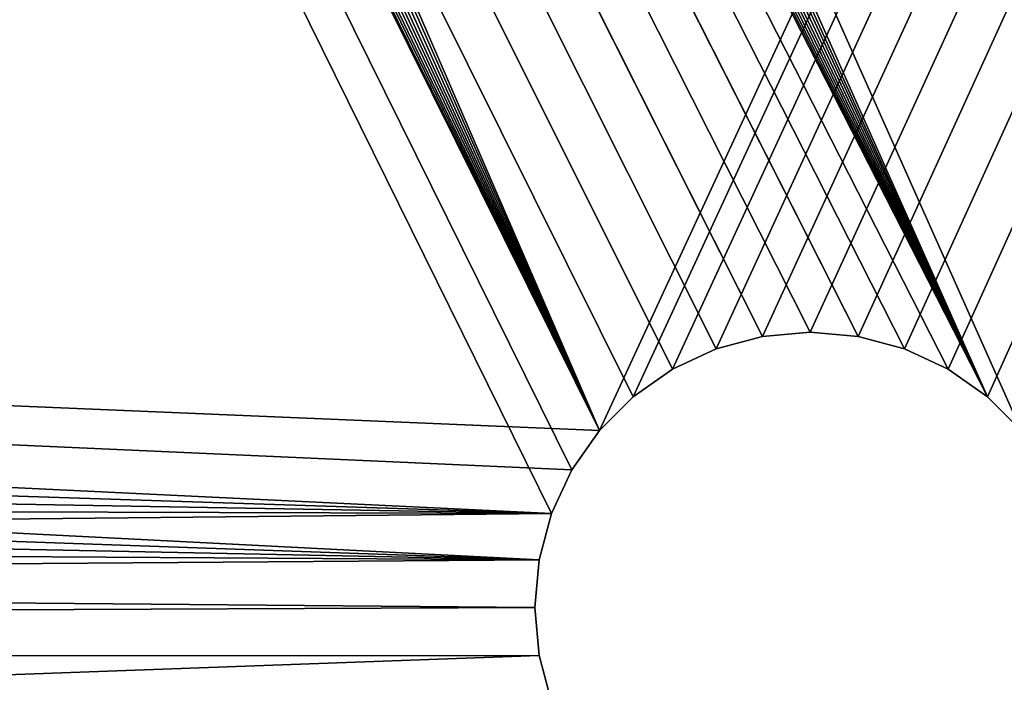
# Model space of a CAD drawing. Extents: x 34.7 to 46, y 0 to 15.
# Tile 8 of 63: x 40.099 to 40.457, y 1.688 to 1.929. Entities that reach past the tile are written whole.
import ezdxf

# ---------------------------------------------------------------- set-up
doc = ezdxf.new("R2010")
doc.units = 0
doc.header["$LTSCALE"] = 2.54
doc.layers.get('0').update_dxf_attribs({"color": 13, "linetype": 'CONTINUOUS'})

# ---------------------------------------------------------------- blocks, each defined once
blk = doc.blocks.new('UCHWYT_NA_PAPIER_TOALETOWY')
at = {"color": 0}
for p, q in [((40.46303, 1.77928, 0.0015), (35.23643, 13.515, 0.0015)), ((40.46303, 1.77928, 0.0015), (35.23643, 13.515, 0.0015)), ((40.45071, 1.7916, 0.0015), (35.23643, 13.515, 0.0015)), ((40.45071, 1.7916, 0.0015), (35.23643, 13.515, 0.0015)), ((35.23643, 13.515, 0.1515), (40.30983, 1.77928, 0.1515)), ((35.23643, 13.515, 0.1515), (40.30983, 1.77928, 0.1515)), ((40.30983, 1.77928, 0.1515), (45.73643, 13.515, 0.1515)), ((40.30983, 1.77928, 0.1515), (45.73643, 13.515, 0.1515)), ((40.32215, 1.7916, 0.1515), (45.73643, 13.515, 0.1515)), ((40.32215, 1.7916, 0.1515), (45.73643, 13.515, 0.1515)), ((40.33643, 1.8016, 0.1515), (45.73643, 13.515, 0.1515)), ((40.33643, 1.8016, 0.1515), (45.73643, 13.515, 0.1515)), ((40.35223, 1.80897, 0.1515), (45.73643, 13.515, 0.1515)), ((40.35223, 1.80897, 0.1515), (45.73643, 13.515, 0.1515)), ((40.36906, 1.81348, 0.1515), (45.73643, 13.515, 0.1515)), ((40.36906, 1.81348, 0.1515), (45.73643, 13.515, 0.1515)), ((40.38643, 1.815, 0.1515), (45.73643, 13.515, 0.1515)), ((40.38643, 1.815, 0.1515), (45.73643, 13.515, 0.1515)), ((45.73643, 13.515, 0.1515), (40.4038, 1.81348, 0.1515)), ((45.73643, 13.515, 0.1515), (40.4038, 1.81348, 0.1515)), ((40.42063, 1.80897, 0.1515), (45.73643, 13.515, 0.1515)), ((40.42063, 1.80897, 0.1515), (45.73643, 13.515, 0.1515)), ((40.43643, 1.8016, 0.1515), (45.73643, 13.515, 0.1515)), ((40.43643, 1.8016, 0.1515), (45.73643, 13.515, 0.1515)), ((45.73643, 13.515, 0.1515), (40.45071, 1.7916, 0.1515)), ((45.73643, 13.515, 0.1515), (40.45071, 1.7916, 0.1515)), ((35.14961, 13.5074, 0.0015), (40.45071, 1.7916, 0.0015)), ((35.14961, 13.5074, 0.0015), (40.45071, 1.7916, 0.0015)), ((35.14961, 13.5074, 0.1515), (40.30983, 1.77928, 0.1515)), ((35.14961, 13.5074, 0.1515), (40.30983, 1.77928, 0.1515)), ((35.06542, 13.48485, 0.0015), (40.45071, 1.7916, 0.0015)), ((35.06542, 13.48485, 0.0015), (40.45071, 1.7916, 0.0015)), ((35.06542, 13.48485, 0.1515), (40.30983, 1.77928, 0.1515)), ((35.06542, 13.48485, 0.1515), (40.30983, 1.77928, 0.1515)), ((34.98643, 13.44801, 0.0015), (40.45071, 1.7916, 0.0015)), ((34.98643, 13.44801, 0.0015), (40.45071, 1.7916, 0.0015)), ((34.98643, 13.44801, 0.1515), (40.30983, 1.77928, 0.1515)), ((34.98643, 13.44801, 0.1515), (40.30983, 1.77928, 0.1515)), ((40.45071, 1.7916, 0.0015), (34.91504, 13.39802, 0.0015)), ((40.45071, 1.7916, 0.0015), (34.91504, 13.39802, 0.0015)), ((34.91504, 13.39802, 0.1515), (40.30983, 1.77928, 0.1515)), ((34.91504, 13.39802, 0.1515), (40.30983, 1.77928, 0.1515)), ((34.85341, 13.33639, 0.0015), (40.45071, 1.7916, 0.0015)), ((34.85341, 13.33639, 0.0015), (40.45071, 1.7916, 0.0015)), ((34.85341, 13.33639, 0.1515), (40.30983, 1.77928, 0.1515)), ((34.85341, 13.33639, 0.1515), (40.30983, 1.77928, 0.1515)), ((34.80342, 13.265, 0.0015), (40.45071, 1.7916, 0.0015)), ((34.80342, 13.265, 0.0015), (40.45071, 1.7916, 0.0015)), ((34.80342, 13.265, 0.1515), (40.30983, 1.77928, 0.1515)), ((34.80342, 13.265, 0.1515), (40.30983, 1.77928, 0.1515)), ((34.76658, 13.18601, 0.0015), (40.45071, 1.7916, 0.0015)), ((34.76658, 13.18601, 0.0015), (40.45071, 1.7916, 0.0015)), ((34.76658, 13.18601, 0.1515), (40.30983, 1.77928, 0.1515)), ((34.76658, 13.18601, 0.1515), (40.30983, 1.77928, 0.1515)), ((34.74403, 13.10182, 0.0015), (40.45071, 1.7916, 0.0015)), ((34.74403, 13.10182, 0.0015), (40.45071, 1.7916, 0.0015)), ((34.74403, 13.10182, 0.1515), (40.30983, 1.77928, 0.1515)), ((34.74403, 13.10182, 0.1515), (40.30983, 1.77928, 0.1515)), ((40.30983, 1.77928, 0.0015), (34.73643, 13.015, 0.0015)), ((34.73643, 13.015, 0.0015), (40.32215, 1.7916, 0.0015)), ((40.30983, 1.77928, 0.0015), (34.73643, 13.015, 0.0015)), ((40.35223, 1.80897, 0.0015), (34.73643, 13.015, 0.0015)), ((34.73643, 13.015, 0.0015), (40.36906, 1.81348, 0.0015)), ((40.35223, 1.80897, 0.0015), (34.73643, 13.015, 0.0015)), ((40.33643, 1.8016, 0.0015), (34.73643, 13.015, 0.0015)), ((40.33643, 1.8016, 0.0015), (34.73643, 13.015, 0.0015)), ((34.73643, 13.015, 0.0015), (40.32215, 1.7916, 0.0015)), ((34.73643, 13.015, 0.0015), (40.43643, 1.8016, 0.0015)), ((40.42063, 1.80897, 0.0015), (34.73643, 13.015, 0.0015)), ((40.4038, 1.81348, 0.0015), (34.73643, 13.015, 0.0015)), ((40.42063, 1.80897, 0.0015), (34.73643, 13.015, 0.0015)), ((40.4038, 1.81348, 0.0015), (34.73643, 13.015, 0.0015)), ((40.38643, 1.815, 0.0015), (34.73643, 13.015, 0.0015)), ((40.38643, 1.815, 0.0015), (34.73643, 13.015, 0.0015)), ((34.73643, 13.015, 0.0015), (40.36906, 1.81348, 0.0015)), ((34.73643, 13.015, 0.0015), (40.43643, 1.8016, 0.0015)), ((34.73643, 13.015, 0.0015), (40.45071, 1.7916, 0.0015)), ((34.73643, 13.015, 0.0015), (40.45071, 1.7916, 0.0015)), ((40.29246, 1.7492, 0.1515), (34.73643, 13.015, 0.1515)), ((40.29246, 1.7492, 0.1515), (34.73643, 13.015, 0.1515)), ((40.29983, 1.765, 0.1515), (34.73643, 13.015, 0.1515)), ((40.29983, 1.765, 0.1515), (34.73643, 13.015, 0.1515)), ((40.30983, 1.77928, 0.1515), (34.73643, 13.015, 0.1515)), ((40.30983, 1.77928, 0.1515), (34.73643, 13.015, 0.1515)), ((40.30983, 1.77928, 0.0015), (34.73643, 2.015, 0.0015)), ((40.29983, 1.765, 0.0015), (34.73643, 2.015, 0.0015)), ((40.30983, 1.77928, 0.0015), (34.73643, 2.015, 0.0015)), ((40.29983, 1.765, 0.0015), (34.73643, 2.015, 0.0015)), ((40.29246, 1.7492, 0.0015), (34.73643, 2.015, 0.0015)), ((40.29246, 1.7492, 0.0015), (34.73643, 2.015, 0.0015)), ((40.28795, 1.73236, 0.1515), (34.73643, 2.015, 0.1515)), ((40.28795, 1.73236, 0.1515), (34.73643, 2.015, 0.1515)), ((40.29246, 1.7492, 0.1515), (34.73643, 2.015, 0.1515)), ((40.29246, 1.7492, 0.1515), (34.73643, 2.015, 0.1515)), ((40.29246, 1.7492, 0.0015), (34.74403, 1.92818, 0.0015)), ((40.29246, 1.7492, 0.0015), (34.74403, 1.92818, 0.0015)), ((34.74403, 1.92818, 0.1515), (40.28795, 1.73236, 0.1515)), ((34.74403, 1.92818, 0.1515), (40.28795, 1.73236, 0.1515)), ((40.29246, 1.7492, 0.0015), (34.76658, 1.84399, 0.0015)), ((40.29246, 1.7492, 0.0015), (34.76658, 1.84399, 0.0015)), ((40.28795, 1.73236, 0.1515), (34.76658, 1.84399, 0.1515)), ((40.28795, 1.73236, 0.1515), (34.76658, 1.84399, 0.1515)), ((40.36906, 1.81348, 0.0015), (40.35223, 1.80897, 0.0015)), ((40.35223, 1.80897, 0.1515), (40.36906, 1.81348, 0.1515)), ((40.35223, 1.80897, 0.0015), (40.36906, 1.81348, 0.1515)), ((40.35223, 1.80897, 0.1515), (40.36906, 1.81348, 0.1515)), ((40.35223, 1.80897, 0.0015), (40.36906, 1.81348, 0.1515)), ((40.36906, 1.81348, 0.0015), (40.35223, 1.80897, 0.0015)), ((40.38643, 1.815, 0.0015), (40.36906, 1.81348, 0.0015)), ((40.36906, 1.81348, 0.1515), (40.38643, 1.815, 0.1515)), ((40.36906, 1.81348, 0.0015), (40.38643, 1.815, 0.1515)), ((40.36906, 1.81348, 0.1515), (40.38643, 1.815, 0.1515)), ((40.36906, 1.81348, 0.0015), (40.38643, 1.815, 0.1515)), ((40.38643, 1.815, 0.0015), (40.36906, 1.81348, 0.0015)), ((40.36906, 1.81348, 0.0015), (40.36906, 1.81348, 0.1515)), ((40.36906, 1.81348, 0.0015), (40.36906, 1.81348, 0.1515)), ((40.4038, 1.81348, 0.0015), (40.38643, 1.815, 0.0015)), ((40.38643, 1.815, 0.1515), (40.4038, 1.81348, 0.1515)), ((40.38643, 1.815, 0.0015), (40.38643, 1.815, 0.1515)), ((40.38643, 1.815, 0.0015), (40.38643, 1.815, 0.1515)), ((40.38643, 1.815, 0.0015), (40.4038, 1.81348, 0.1515)), ((40.38643, 1.815, 0.1515), (40.4038, 1.81348, 0.1515)), ((40.38643, 1.815, 0.0015), (40.4038, 1.81348, 0.1515)), ((40.4038, 1.81348, 0.0015), (40.38643, 1.815, 0.0015)), ((40.42063, 1.80897, 0.0015), (40.4038, 1.81348, 0.0015)), ((40.4038, 1.81348, 0.1515), (40.42063, 1.80897, 0.1515)), ((40.4038, 1.81348, 0.0015), (40.4038, 1.81348, 0.1515)), ((40.4038, 1.81348, 0.0015), (40.4038, 1.81348, 0.1515)), ((40.4038, 1.81348, 0.0015), (40.42063, 1.80897, 0.1515)), ((40.4038, 1.81348, 0.1515), (40.42063, 1.80897, 0.1515)), ((40.4038, 1.81348, 0.0015), (40.42063, 1.80897, 0.1515)), ((40.42063, 1.80897, 0.0015), (40.4038, 1.81348, 0.0015)), ((40.35223, 1.80897, 0.0015), (40.33643, 1.8016, 0.0015)), ((40.33643, 1.8016, 0.1515), (40.35223, 1.80897, 0.1515)), ((40.33643, 1.8016, 0.0015), (40.35223, 1.80897, 0.1515)), ((40.33643, 1.8016, 0.1515), (40.35223, 1.80897, 0.1515)), ((40.33643, 1.8016, 0.0015), (40.35223, 1.80897, 0.1515)), ((40.35223, 1.80897, 0.0015), (40.33643, 1.8016, 0.0015)), ((40.35223, 1.80897, 0.0015), (40.35223, 1.80897, 0.1515)), ((40.35223, 1.80897, 0.0015), (40.35223, 1.80897, 0.1515)), ((40.43643, 1.8016, 0.0015), (40.42063, 1.80897, 0.0015)), ((40.42063, 1.80897, 0.1515), (40.43643, 1.8016, 0.1515)), ((40.42063, 1.80897, 0.0015), (40.42063, 1.80897, 0.1515)), ((40.42063, 1.80897, 0.0015), (40.42063, 1.80897, 0.1515)), ((40.42063, 1.80897, 0.0015), (40.43643, 1.8016, 0.1515)), ((40.42063, 1.80897, 0.1515), (40.43643, 1.8016, 0.1515)), ((40.42063, 1.80897, 0.0015), (40.43643, 1.8016, 0.1515)), ((40.43643, 1.8016, 0.0015), (40.42063, 1.80897, 0.0015)), ((40.33643, 1.8016, 0.0015), (40.32215, 1.7916, 0.0015)), ((40.32215, 1.7916, 0.1515), (40.33643, 1.8016, 0.1515)), ((40.32215, 1.7916, 0.0015), (40.33643, 1.8016, 0.1515)), ((40.32215, 1.7916, 0.1515), (40.33643, 1.8016, 0.1515)), ((40.32215, 1.7916, 0.0015), (40.33643, 1.8016, 0.1515)), ((40.33643, 1.8016, 0.0015), (40.32215, 1.7916, 0.0015)), ((40.33643, 1.8016, 0.0015), (40.33643, 1.8016, 0.1515)), ((40.33643, 1.8016, 0.0015), (40.33643, 1.8016, 0.1515)), ((40.45071, 1.7916, 0.0015), (40.43643, 1.8016, 0.0015)), ((40.43643, 1.8016, 0.1515), (40.45071, 1.7916, 0.1515)), ((40.43643, 1.8016, 0.0015), (40.43643, 1.8016, 0.1515)), ((40.43643, 1.8016, 0.0015), (40.43643, 1.8016, 0.1515)), ((40.43643, 1.8016, 0.0015), (40.45071, 1.7916, 0.1515)), ((40.43643, 1.8016, 0.1515), (40.45071, 1.7916, 0.1515)), ((40.43643, 1.8016, 0.0015), (40.45071, 1.7916, 0.1515)), ((40.45071, 1.7916, 0.0015), (40.43643, 1.8016, 0.0015)), ((40.32215, 1.7916, 0.0015), (40.30983, 1.77928, 0.0015)), ((40.30983, 1.77928, 0.1515), (40.32215, 1.7916, 0.1515)), ((40.30983, 1.77928, 0.0015), (40.32215, 1.7916, 0.1515)), ((40.30983, 1.77928, 0.1515), (40.32215, 1.7916, 0.1515)), ((40.30983, 1.77928, 0.0015), (40.32215, 1.7916, 0.1515)), ((40.32215, 1.7916, 0.0015), (40.30983, 1.77928, 0.0015)), ((40.32215, 1.7916, 0.0015), (40.32215, 1.7916, 0.1515)), ((40.32215, 1.7916, 0.0015), (40.32215, 1.7916, 0.1515)), ((40.46303, 1.77928, 0.0015), (40.45071, 1.7916, 0.0015)), ((40.45071, 1.7916, 0.1515), (40.46303, 1.77928, 0.1515)), ((40.45071, 1.7916, 0.0015), (40.45071, 1.7916, 0.1515)), ((40.45071, 1.7916, 0.0015), (40.45071, 1.7916, 0.1515)), ((40.45071, 1.7916, 0.0015), (40.46303, 1.77928, 0.1515)), ((40.45071, 1.7916, 0.1515), (40.46303, 1.77928, 0.1515)), ((40.45071, 1.7916, 0.0015), (40.46303, 1.77928, 0.1515)), ((40.46303, 1.77928, 0.0015), (40.45071, 1.7916, 0.0015)), ((40.30983, 1.77928, 0.0015), (40.29983, 1.765, 0.0015)), ((40.29983, 1.765, 0.1515), (40.30983, 1.77928, 0.1515)), ((40.29983, 1.765, 0.0015), (40.30983, 1.77928, 0.1515)), ((40.29983, 1.765, 0.1515), (40.30983, 1.77928, 0.1515)), ((40.29983, 1.765, 0.0015), (40.30983, 1.77928, 0.1515)), ((40.30983, 1.77928, 0.0015), (40.29983, 1.765, 0.0015)), ((40.30983, 1.77928, 0.0015), (40.30983, 1.77928, 0.1515)), ((40.30983, 1.77928, 0.0015), (40.30983, 1.77928, 0.1515)), ((34.80342, 1.765, 0.0015), (40.29246, 1.7492, 0.0015)), ((34.80342, 1.765, 0.0015), (40.29246, 1.7492, 0.0015)), ((40.28643, 1.715, 0.1515), (34.80342, 1.765, 0.1515)), ((40.28643, 1.715, 0.1515), (34.80342, 1.765, 0.1515)), ((40.28795, 1.73236, 0.1515), (34.80342, 1.765, 0.1515)), ((40.28795, 1.73236, 0.1515), (34.80342, 1.765, 0.1515)), ((40.29983, 1.765, 0.0015), (40.29246, 1.7492, 0.0015)), ((40.29246, 1.7492, 0.1515), (40.29983, 1.765, 0.1515)), ((40.29246, 1.7492, 0.0015), (40.29983, 1.765, 0.1515)), ((40.29246, 1.7492, 0.1515), (40.29983, 1.765, 0.1515)), ((40.29246, 1.7492, 0.0015), (40.29983, 1.765, 0.1515)), ((40.29983, 1.765, 0.0015), (40.29246, 1.7492, 0.0015)), ((40.29983, 1.765, 0.0015), (40.29983, 1.765, 0.1515)), ((40.29983, 1.765, 0.0015), (40.29983, 1.765, 0.1515)), ((34.85341, 1.69361, 0.0015), (40.29246, 1.7492, 0.0015)), ((34.85341, 1.69361, 0.0015), (40.29246, 1.7492, 0.0015)), ((40.29246, 1.7492, 0.0015), (40.28795, 1.73236, 0.0015)), ((40.28795, 1.73236, 0.1515), (40.29246, 1.7492, 0.1515)), ((40.28795, 1.73236, 0.0015), (40.29246, 1.7492, 0.1515)), ((40.28795, 1.73236, 0.1515), (40.29246, 1.7492, 0.1515)), ((40.28795, 1.73236, 0.0015), (40.29246, 1.7492, 0.1515)), ((40.29246, 1.7492, 0.0015), (40.28795, 1.73236, 0.0015)), ((40.29246, 1.7492, 0.0015), (40.29246, 1.7492, 0.1515)), ((40.29246, 1.7492, 0.0015), (40.29246, 1.7492, 0.1515)), ((34.85341, 1.69361, 0.0015), (40.28795, 1.73236, 0.0015)), ((34.85341, 1.69361, 0.0015), (40.28795, 1.73236, 0.0015)), ((40.28795, 1.73236, 0.0015), (40.28643, 1.715, 0.0015)), ((40.28643, 1.715, 0.1515), (40.28795, 1.73236, 0.1515)), ((40.28643, 1.715, 0.0015), (40.28795, 1.73236, 0.1515)), ((40.28643, 1.715, 0.1515), (40.28795, 1.73236, 0.1515)), ((40.28643, 1.715, 0.0015), (40.28795, 1.73236, 0.1515)), ((40.28795, 1.73236, 0.0015), (40.28643, 1.715, 0.0015)), ((40.28795, 1.73236, 0.0015), (40.28795, 1.73236, 0.1515)), ((40.28795, 1.73236, 0.0015), (40.28795, 1.73236, 0.1515)), ((40.28643, 1.715, 0.0015), (34.85341, 1.69361, 0.0015)), ((40.28643, 1.715, 0.0015), (34.85341, 1.69361, 0.0015)), ((40.28643, 1.715, 0.1515), (34.85341, 1.69361, 0.1515)), ((40.28643, 1.715, 0.1515), (34.85341, 1.69361, 0.1515)), ((40.28643, 1.715, 0.0015), (40.28795, 1.69764, 0.0015)), ((40.28795, 1.69764, 0.1515), (40.28643, 1.715, 0.1515)), ((40.28643, 1.715, 0.1515), (40.28643, 1.715, 0.0015)), ((40.28795, 1.69764, 0.0015), (40.28643, 1.715, 0.1515)), ((40.28795, 1.69764, 0.1515), (40.28643, 1.715, 0.1515)), ((40.28795, 1.69764, 0.0015), (40.28643, 1.715, 0.1515)), ((40.28643, 1.715, 0.0015), (40.28795, 1.69764, 0.0015)), ((40.28643, 1.715, 0.1515), (40.28643, 1.715, 0.0015)), ((40.28795, 1.69764, 0.0015), (34.85341, 1.69361, 0.0015)), ((40.28795, 1.69764, 0.0015), (34.85341, 1.69361, 0.0015)), ((40.28795, 1.69764, 0.1515), (34.85341, 1.69361, 0.1515)), ((40.28795, 1.69764, 0.1515), (34.85341, 1.69361, 0.1515)), ((40.28795, 1.69764, 0.0015), (35.23643, 1.515, 0.0015)), ((40.28795, 1.69764, 0.0015), (35.23643, 1.515, 0.0015)), ((40.28795, 1.69764, 0.1515), (35.23643, 1.515, 0.1515)), ((40.28795, 1.69764, 0.1515), (35.23643, 1.515, 0.1515)), ((40.28795, 1.69764, 0.0015), (40.29246, 1.6808, 0.0015)), ((40.29246, 1.6808, 0.1515), (40.28795, 1.69764, 0.1515)), ((40.29246, 1.6808, 0.0015), (40.28795, 1.69764, 0.1515)), ((40.29246, 1.6808, 0.1515), (40.28795, 1.69764, 0.1515)), ((40.29246, 1.6808, 0.0015), (40.28795, 1.69764, 0.1515)), ((40.28795, 1.69764, 0.0015), (40.29246, 1.6808, 0.0015)), ((40.28795, 1.69764, 0.0015), (40.28795, 1.69764, 0.1515)), ((40.28795, 1.69764, 0.0015), (40.28795, 1.69764, 0.1515))]:
    blk.add_line(p, q, dxfattribs=at)
mesh = blk.add_polyface(dxfattribs=at)
corners = [(45.73643, 1.515, 12.0015), (34.73643, 14.515, 12.0015), (34.73643, 0.515, 12.0015)]
mesh.append_faces([[corners[k] for k in face] for face in [(0, 1, 2)]], dxfattribs={"color": 0})
mesh = blk.add_polyface(dxfattribs=at)
corners = [(45.73643, 13.515, 12.0015), (34.73643, 14.515, 12.0015), (45.73643, 1.515, 12.0015)]
mesh.append_faces([[corners[k] for k in face] for face in [(0, 1, 2)]], dxfattribs={"color": 0})
mesh = blk.add_polyface(dxfattribs=at)
corners = [(45.73643, 13.515, 11.8515), (34.73643, 0.515, 11.8515), (34.73643, 14.515, 11.8515)]
mesh.append_faces([[corners[k] for k in face] for face in [(0, 1, 2)]], dxfattribs={"color": 0})
mesh = blk.add_polyface(dxfattribs=at)
corners = [(45.73643, 1.515, 11.8515), (34.73643, 0.515, 11.8515), (45.73643, 13.515, 11.8515)]
mesh.append_faces([[corners[k] for k in face] for face in [(0, 1, 2)]], dxfattribs={"color": 0})
mesh = blk.add_polyface(dxfattribs=at)
corners = [(40.45071, 1.7916, 0.0015), (35.14961, 13.5074, 0.0015), (35.23643, 13.515, 0.0015)]
mesh.append_faces([[corners[k] for k in face] for face in [(0, 1, 2)]], dxfattribs={"color": 0})
mesh = blk.add_polyface(dxfattribs=at)
corners = [(40.30983, 1.77928, 0.1515), (35.23643, 13.515, 0.1515), (35.14961, 13.5074, 0.1515)]
mesh.append_faces([[corners[k] for k in face] for face in [(0, 1, 2)]], dxfattribs={"color": 0})
mesh = blk.add_polyface(dxfattribs=at)
corners = [(45.73643, 13.515, 0.0015), (40.46303, 1.77928, 0.0015), (35.23643, 13.515, 0.0015)]
mesh.append_faces([[corners[k] for k in face] for face in [(0, 1, 2)]], dxfattribs={"color": 0})
mesh = blk.add_polyface(dxfattribs=at)
corners = [(40.46303, 1.77928, 0.0015), (40.45071, 1.7916, 0.0015), (35.23643, 13.515, 0.0015)]
mesh.append_faces([[corners[k] for k in face] for face in [(0, 1, 2)]], dxfattribs={"color": 0})
mesh = blk.add_polyface(dxfattribs=at)
corners = [(45.73643, 13.515, 0.1515), (35.23643, 13.515, 0.1515), (40.30983, 1.77928, 0.1515)]
mesh.append_faces([[corners[k] for k in face] for face in [(0, 1, 2)]], dxfattribs={"color": 0})
mesh = blk.add_polyface(dxfattribs=at)
corners = [(45.73643, 13.515, 0.1515), (40.30983, 1.77928, 0.1515), (40.32215, 1.7916, 0.1515)]
mesh.append_faces([[corners[k] for k in face] for face in [(0, 1, 2)]], dxfattribs={"color": 0})
mesh = blk.add_polyface(dxfattribs=at)
corners = [(45.73643, 13.515, 0.1515), (40.32215, 1.7916, 0.1515), (40.33643, 1.8016, 0.1515)]
mesh.append_faces([[corners[k] for k in face] for face in [(0, 1, 2)]], dxfattribs={"color": 0})
mesh = blk.add_polyface(dxfattribs=at)
corners = [(45.73643, 13.515, 0.1515), (40.33643, 1.8016, 0.1515), (40.35223, 1.80897, 0.1515)]
mesh.append_faces([[corners[k] for k in face] for face in [(0, 1, 2)]], dxfattribs={"color": 0})
mesh = blk.add_polyface(dxfattribs=at)
corners = [(45.73643, 13.515, 0.1515), (40.35223, 1.80897, 0.1515), (40.36906, 1.81348, 0.1515)]
mesh.append_faces([[corners[k] for k in face] for face in [(0, 1, 2)]], dxfattribs={"color": 0})
mesh = blk.add_polyface(dxfattribs=at)
corners = [(45.73643, 13.515, 0.1515), (40.36906, 1.81348, 0.1515), (40.38643, 1.815, 0.1515)]
mesh.append_faces([[corners[k] for k in face] for face in [(0, 1, 2)]], dxfattribs={"color": 0})
mesh = blk.add_polyface(dxfattribs=at)
corners = [(45.73643, 13.515, 0.1515), (40.38643, 1.815, 0.1515), (40.4038, 1.81348, 0.1515)]
mesh.append_faces([[corners[k] for k in face] for face in [(0, 1, 2)]], dxfattribs={"color": 0})
mesh = blk.add_polyface(dxfattribs=at)
corners = [(45.73643, 13.515, 0.1515), (40.4038, 1.81348, 0.1515), (40.42063, 1.80897, 0.1515)]
mesh.append_faces([[corners[k] for k in face] for face in [(0, 1, 2)]], dxfattribs={"color": 0})
mesh = blk.add_polyface(dxfattribs=at)
corners = [(45.73643, 13.515, 0.1515), (40.42063, 1.80897, 0.1515), (40.43643, 1.8016, 0.1515)]
mesh.append_faces([[corners[k] for k in face] for face in [(0, 1, 2)]], dxfattribs={"color": 0})
mesh = blk.add_polyface(dxfattribs=at)
corners = [(45.73643, 13.515, 0.1515), (40.43643, 1.8016, 0.1515), (40.45071, 1.7916, 0.1515)]
mesh.append_faces([[corners[k] for k in face] for face in [(0, 1, 2)]], dxfattribs={"color": 0})
mesh = blk.add_polyface(dxfattribs=at)
corners = [(45.73643, 13.515, 0.1515), (40.45071, 1.7916, 0.1515), (40.46303, 1.77928, 0.1515)]
mesh.append_faces([[corners[k] for k in face] for face in [(0, 1, 2)]], dxfattribs={"color": 0})
mesh = blk.add_polyface(dxfattribs=at)
corners = [(40.45071, 1.7916, 0.0015), (35.06542, 13.48485, 0.0015), (35.14961, 13.5074, 0.0015)]
mesh.append_faces([[corners[k] for k in face] for face in [(0, 1, 2)]], dxfattribs={"color": 0})
mesh = blk.add_polyface(dxfattribs=at)
corners = [(40.30983, 1.77928, 0.1515), (35.14961, 13.5074, 0.1515), (35.06542, 13.48485, 0.1515)]
mesh.append_faces([[corners[k] for k in face] for face in [(0, 1, 2)]], dxfattribs={"color": 0})
mesh = blk.add_polyface(dxfattribs=at)
corners = [(40.45071, 1.7916, 0.0015), (34.98643, 13.44801, 0.0015), (35.06542, 13.48485, 0.0015)]
mesh.append_faces([[corners[k] for k in face] for face in [(0, 1, 2)]], dxfattribs={"color": 0})
mesh = blk.add_polyface(dxfattribs=at)
corners = [(40.30983, 1.77928, 0.1515), (35.06542, 13.48485, 0.1515), (34.98643, 13.44801, 0.1515)]
mesh.append_faces([[corners[k] for k in face] for face in [(0, 1, 2)]], dxfattribs={"color": 0})
mesh = blk.add_polyface(dxfattribs=at)
corners = [(40.45071, 1.7916, 0.0015), (34.91504, 13.39802, 0.0015), (34.98643, 13.44801, 0.0015)]
mesh.append_faces([[corners[k] for k in face] for face in [(0, 1, 2)]], dxfattribs={"color": 0})
mesh = blk.add_polyface(dxfattribs=at)
corners = [(40.30983, 1.77928, 0.1515), (34.98643, 13.44801, 0.1515), (34.91504, 13.39802, 0.1515)]
mesh.append_faces([[corners[k] for k in face] for face in [(0, 1, 2)]], dxfattribs={"color": 0})
mesh = blk.add_polyface(dxfattribs=at)
corners = [(40.45071, 1.7916, 0.0015), (34.85341, 13.33639, 0.0015), (34.91504, 13.39802, 0.0015)]
mesh.append_faces([[corners[k] for k in face] for face in [(0, 1, 2)]], dxfattribs={"color": 0})
mesh = blk.add_polyface(dxfattribs=at)
corners = [(40.30983, 1.77928, 0.1515), (34.91504, 13.39802, 0.1515), (34.85341, 13.33639, 0.1515)]
mesh.append_faces([[corners[k] for k in face] for face in [(0, 1, 2)]], dxfattribs={"color": 0})
mesh = blk.add_polyface(dxfattribs=at)
corners = [(40.45071, 1.7916, 0.0015), (34.80342, 13.265, 0.0015), (34.85341, 13.33639, 0.0015)]
mesh.append_faces([[corners[k] for k in face] for face in [(0, 1, 2)]], dxfattribs={"color": 0})
mesh = blk.add_polyface(dxfattribs=at)
corners = [(40.30983, 1.77928, 0.1515), (34.85341, 13.33639, 0.1515), (34.80342, 13.265, 0.1515)]
mesh.append_faces([[corners[k] for k in face] for face in [(0, 1, 2)]], dxfattribs={"color": 0})
mesh = blk.add_polyface(dxfattribs=at)
corners = [(40.45071, 1.7916, 0.0015), (34.76658, 13.18601, 0.0015), (34.80342, 13.265, 0.0015)]
mesh.append_faces([[corners[k] for k in face] for face in [(0, 1, 2)]], dxfattribs={"color": 0})
mesh = blk.add_polyface(dxfattribs=at)
corners = [(40.30983, 1.77928, 0.1515), (34.80342, 13.265, 0.1515), (34.76658, 13.18601, 0.1515)]
mesh.append_faces([[corners[k] for k in face] for face in [(0, 1, 2)]], dxfattribs={"color": 0})
mesh = blk.add_polyface(dxfattribs=at)
corners = [(40.45071, 1.7916, 0.0015), (34.74403, 13.10182, 0.0015), (34.76658, 13.18601, 0.0015)]
mesh.append_faces([[corners[k] for k in face] for face in [(0, 1, 2)]], dxfattribs={"color": 0})
mesh = blk.add_polyface(dxfattribs=at)
corners = [(40.30983, 1.77928, 0.1515), (34.76658, 13.18601, 0.1515), (34.74403, 13.10182, 0.1515)]
mesh.append_faces([[corners[k] for k in face] for face in [(0, 1, 2)]], dxfattribs={"color": 0})
mesh = blk.add_polyface(dxfattribs=at)
corners = [(40.45071, 1.7916, 0.0015), (34.73643, 13.015, 0.0015), (34.74403, 13.10182, 0.0015)]
mesh.append_faces([[corners[k] for k in face] for face in [(0, 1, 2)]], dxfattribs={"color": 0})
mesh = blk.add_polyface(dxfattribs=at)
corners = [(40.30983, 1.77928, 0.1515), (34.74403, 13.10182, 0.1515), (34.73643, 13.015, 0.1515)]
mesh.append_faces([[corners[k] for k in face] for face in [(0, 1, 2)]], dxfattribs={"color": 0})
mesh = blk.add_polyface(dxfattribs=at)
corners = [(40.32215, 1.7916, 0.0015), (40.30983, 1.77928, 0.0015), (34.73643, 13.015, 0.0015)]
mesh.append_faces([[corners[k] for k in face] for face in [(0, 1, 2)]], dxfattribs={"color": 0})
mesh = blk.add_polyface(dxfattribs=at)
corners = [(40.30983, 1.77928, 0.0015), (34.73643, 2.015, 0.0015), (34.73643, 13.015, 0.0015)]
mesh.append_faces([[corners[k] for k in face] for face in [(0, 1, 2)]], dxfattribs={"color": 0})
mesh = blk.add_polyface(dxfattribs=at)
corners = [(40.36906, 1.81348, 0.0015), (40.35223, 1.80897, 0.0015), (34.73643, 13.015, 0.0015)]
mesh.append_faces([[corners[k] for k in face] for face in [(0, 1, 2)]], dxfattribs={"color": 0})
mesh = blk.add_polyface(dxfattribs=at)
corners = [(40.35223, 1.80897, 0.0015), (40.33643, 1.8016, 0.0015), (34.73643, 13.015, 0.0015)]
mesh.append_faces([[corners[k] for k in face] for face in [(0, 1, 2)]], dxfattribs={"color": 0})
mesh = blk.add_polyface(dxfattribs=at)
corners = [(40.33643, 1.8016, 0.0015), (40.32215, 1.7916, 0.0015), (34.73643, 13.015, 0.0015)]
mesh.append_faces([[corners[k] for k in face] for face in [(0, 1, 2)]], dxfattribs={"color": 0})
mesh = blk.add_polyface(dxfattribs=at)
corners = [(40.43643, 1.8016, 0.0015), (40.42063, 1.80897, 0.0015), (34.73643, 13.015, 0.0015)]
mesh.append_faces([[corners[k] for k in face] for face in [(0, 1, 2)]], dxfattribs={"color": 0})
mesh = blk.add_polyface(dxfattribs=at)
corners = [(40.42063, 1.80897, 0.0015), (40.4038, 1.81348, 0.0015), (34.73643, 13.015, 0.0015)]
mesh.append_faces([[corners[k] for k in face] for face in [(0, 1, 2)]], dxfattribs={"color": 0})
mesh = blk.add_polyface(dxfattribs=at)
corners = [(40.4038, 1.81348, 0.0015), (40.38643, 1.815, 0.0015), (34.73643, 13.015, 0.0015)]
mesh.append_faces([[corners[k] for k in face] for face in [(0, 1, 2)]], dxfattribs={"color": 0})
mesh = blk.add_polyface(dxfattribs=at)
corners = [(40.38643, 1.815, 0.0015), (40.36906, 1.81348, 0.0015), (34.73643, 13.015, 0.0015)]
mesh.append_faces([[corners[k] for k in face] for face in [(0, 1, 2)]], dxfattribs={"color": 0})
mesh = blk.add_polyface(dxfattribs=at)
corners = [(40.45071, 1.7916, 0.0015), (40.43643, 1.8016, 0.0015), (34.73643, 13.015, 0.0015)]
mesh.append_faces([[corners[k] for k in face] for face in [(0, 1, 2)]], dxfattribs={"color": 0})
mesh = blk.add_polyface(dxfattribs=at)
corners = [(40.29246, 1.7492, 0.1515), (34.73643, 13.015, 0.1515), (34.73643, 2.015, 0.1515)]
mesh.append_faces([[corners[k] for k in face] for face in [(0, 1, 2)]], dxfattribs={"color": 0})
mesh = blk.add_polyface(dxfattribs=at)
corners = [(40.29983, 1.765, 0.1515), (34.73643, 13.015, 0.1515), (40.29246, 1.7492, 0.1515)]
mesh.append_faces([[corners[k] for k in face] for face in [(0, 1, 2)]], dxfattribs={"color": 0})
mesh = blk.add_polyface(dxfattribs=at)
corners = [(40.30983, 1.77928, 0.1515), (34.73643, 13.015, 0.1515), (40.29983, 1.765, 0.1515)]
mesh.append_faces([[corners[k] for k in face] for face in [(0, 1, 2)]], dxfattribs={"color": 0})
mesh = blk.add_polyface(dxfattribs=at)
corners = [(40.30983, 1.77928, 0.0015), (40.29983, 1.765, 0.0015), (34.73643, 2.015, 0.0015)]
mesh.append_faces([[corners[k] for k in face] for face in [(0, 1, 2)]], dxfattribs={"color": 0})
mesh = blk.add_polyface(dxfattribs=at)
corners = [(40.29983, 1.765, 0.0015), (40.29246, 1.7492, 0.0015), (34.73643, 2.015, 0.0015)]
mesh.append_faces([[corners[k] for k in face] for face in [(0, 1, 2)]], dxfattribs={"color": 0})
mesh = blk.add_polyface(dxfattribs=at)
corners = [(40.29246, 1.7492, 0.0015), (34.74403, 1.92818, 0.0015), (34.73643, 2.015, 0.0015)]
mesh.append_faces([[corners[k] for k in face] for face in [(0, 1, 2)]], dxfattribs={"color": 0})
mesh = blk.add_polyface(dxfattribs=at)
corners = [(40.28795, 1.73236, 0.1515), (34.73643, 2.015, 0.1515), (34.74403, 1.92818, 0.1515)]
mesh.append_faces([[corners[k] for k in face] for face in [(0, 1, 2)]], dxfattribs={"color": 0})
mesh = blk.add_polyface(dxfattribs=at)
corners = [(40.29246, 1.7492, 0.1515), (34.73643, 2.015, 0.1515), (40.28795, 1.73236, 0.1515)]
mesh.append_faces([[corners[k] for k in face] for face in [(0, 1, 2)]], dxfattribs={"color": 0})
mesh = blk.add_polyface(dxfattribs=at)
corners = [(40.29246, 1.7492, 0.0015), (34.76658, 1.84399, 0.0015), (34.74403, 1.92818, 0.0015)]
mesh.append_faces([[corners[k] for k in face] for face in [(0, 1, 2)]], dxfattribs={"color": 0})
mesh = blk.add_polyface(dxfattribs=at)
corners = [(40.28795, 1.73236, 0.1515), (34.74403, 1.92818, 0.1515), (34.76658, 1.84399, 0.1515)]
mesh.append_faces([[corners[k] for k in face] for face in [(0, 1, 2)]], dxfattribs={"color": 0})
mesh = blk.add_polyface(dxfattribs=at)
corners = [(40.29246, 1.7492, 0.0015), (34.80342, 1.765, 0.0015), (34.76658, 1.84399, 0.0015)]
mesh.append_faces([[corners[k] for k in face] for face in [(0, 1, 2)]], dxfattribs={"color": 0})
mesh = blk.add_polyface(dxfattribs=at)
corners = [(40.28795, 1.73236, 0.1515), (34.76658, 1.84399, 0.1515), (34.80342, 1.765, 0.1515)]
mesh.append_faces([[corners[k] for k in face] for face in [(0, 1, 2)]], dxfattribs={"color": 0})
mesh = blk.add_polyface(dxfattribs=at)
corners = [(40.35223, 1.80897, 0.1515), (40.35223, 1.80897, 0.0015), (40.36906, 1.81348, 0.1515)]
mesh.append_faces([[corners[k] for k in face] for face in [(0, 1, 2)]], dxfattribs={"color": 0})
mesh = blk.add_polyface(dxfattribs=at)
corners = [(40.36906, 1.81348, 0.1515), (40.35223, 1.80897, 0.0015), (40.36906, 1.81348, 0.0015)]
mesh.append_faces([[corners[k] for k in face] for face in [(0, 1, 2)]], dxfattribs={"color": 0})
mesh = blk.add_polyface(dxfattribs=at)
corners = [(40.36906, 1.81348, 0.1515), (40.36906, 1.81348, 0.0015), (40.38643, 1.815, 0.1515)]
mesh.append_faces([[corners[k] for k in face] for face in [(0, 1, 2)]], dxfattribs={"color": 0})
mesh = blk.add_polyface(dxfattribs=at)
corners = [(40.38643, 1.815, 0.1515), (40.36906, 1.81348, 0.0015), (40.38643, 1.815, 0.0015)]
mesh.append_faces([[corners[k] for k in face] for face in [(0, 1, 2)]], dxfattribs={"color": 0})
mesh = blk.add_polyface(dxfattribs=at)
corners = [(40.38643, 1.815, 0.1515), (40.38643, 1.815, 0.0015), (40.4038, 1.81348, 0.1515)]
mesh.append_faces([[corners[k] for k in face] for face in [(0, 1, 2)]], dxfattribs={"color": 0})
mesh = blk.add_polyface(dxfattribs=at)
corners = [(40.4038, 1.81348, 0.1515), (40.38643, 1.815, 0.0015), (40.4038, 1.81348, 0.0015)]
mesh.append_faces([[corners[k] for k in face] for face in [(0, 1, 2)]], dxfattribs={"color": 0})
mesh = blk.add_polyface(dxfattribs=at)
corners = [(40.4038, 1.81348, 0.1515), (40.4038, 1.81348, 0.0015), (40.42063, 1.80897, 0.1515)]
mesh.append_faces([[corners[k] for k in face] for face in [(0, 1, 2)]], dxfattribs={"color": 0})
mesh = blk.add_polyface(dxfattribs=at)
corners = [(40.42063, 1.80897, 0.1515), (40.4038, 1.81348, 0.0015), (40.42063, 1.80897, 0.0015)]
mesh.append_faces([[corners[k] for k in face] for face in [(0, 1, 2)]], dxfattribs={"color": 0})
mesh = blk.add_polyface(dxfattribs=at)
corners = [(40.33643, 1.8016, 0.1515), (40.33643, 1.8016, 0.0015), (40.35223, 1.80897, 0.1515)]
mesh.append_faces([[corners[k] for k in face] for face in [(0, 1, 2)]], dxfattribs={"color": 0})
mesh = blk.add_polyface(dxfattribs=at)
corners = [(40.35223, 1.80897, 0.1515), (40.33643, 1.8016, 0.0015), (40.35223, 1.80897, 0.0015)]
mesh.append_faces([[corners[k] for k in face] for face in [(0, 1, 2)]], dxfattribs={"color": 0})
mesh = blk.add_polyface(dxfattribs=at)
corners = [(40.42063, 1.80897, 0.1515), (40.42063, 1.80897, 0.0015), (40.43643, 1.8016, 0.1515)]
mesh.append_faces([[corners[k] for k in face] for face in [(0, 1, 2)]], dxfattribs={"color": 0})
mesh = blk.add_polyface(dxfattribs=at)
corners = [(40.43643, 1.8016, 0.1515), (40.42063, 1.80897, 0.0015), (40.43643, 1.8016, 0.0015)]
mesh.append_faces([[corners[k] for k in face] for face in [(0, 1, 2)]], dxfattribs={"color": 0})
mesh = blk.add_polyface(dxfattribs=at)
corners = [(40.32215, 1.7916, 0.1515), (40.32215, 1.7916, 0.0015), (40.33643, 1.8016, 0.1515)]
mesh.append_faces([[corners[k] for k in face] for face in [(0, 1, 2)]], dxfattribs={"color": 0})
mesh = blk.add_polyface(dxfattribs=at)
corners = [(40.33643, 1.8016, 0.1515), (40.32215, 1.7916, 0.0015), (40.33643, 1.8016, 0.0015)]
mesh.append_faces([[corners[k] for k in face] for face in [(0, 1, 2)]], dxfattribs={"color": 0})
mesh = blk.add_polyface(dxfattribs=at)
corners = [(40.43643, 1.8016, 0.1515), (40.43643, 1.8016, 0.0015), (40.45071, 1.7916, 0.1515)]
mesh.append_faces([[corners[k] for k in face] for face in [(0, 1, 2)]], dxfattribs={"color": 0})
mesh = blk.add_polyface(dxfattribs=at)
corners = [(40.45071, 1.7916, 0.1515), (40.43643, 1.8016, 0.0015), (40.45071, 1.7916, 0.0015)]
mesh.append_faces([[corners[k] for k in face] for face in [(0, 1, 2)]], dxfattribs={"color": 0})
mesh = blk.add_polyface(dxfattribs=at)
corners = [(40.30983, 1.77928, 0.1515), (40.30983, 1.77928, 0.0015), (40.32215, 1.7916, 0.1515)]
mesh.append_faces([[corners[k] for k in face] for face in [(0, 1, 2)]], dxfattribs={"color": 0})
mesh = blk.add_polyface(dxfattribs=at)
corners = [(40.32215, 1.7916, 0.1515), (40.30983, 1.77928, 0.0015), (40.32215, 1.7916, 0.0015)]
mesh.append_faces([[corners[k] for k in face] for face in [(0, 1, 2)]], dxfattribs={"color": 0})
mesh = blk.add_polyface(dxfattribs=at)
corners = [(40.45071, 1.7916, 0.1515), (40.45071, 1.7916, 0.0015), (40.46303, 1.77928, 0.1515)]
mesh.append_faces([[corners[k] for k in face] for face in [(0, 1, 2)]], dxfattribs={"color": 0})
mesh = blk.add_polyface(dxfattribs=at)
corners = [(40.46303, 1.77928, 0.1515), (40.45071, 1.7916, 0.0015), (40.46303, 1.77928, 0.0015)]
mesh.append_faces([[corners[k] for k in face] for face in [(0, 1, 2)]], dxfattribs={"color": 0})
mesh = blk.add_polyface(dxfattribs=at)
corners = [(40.30983, 1.77928, 0.1515), (40.29983, 1.765, 0.1515), (40.29983, 1.765, 0.0015)]
mesh.append_faces([[corners[k] for k in face] for face in [(0, 1, 2)]], dxfattribs={"color": 0})
mesh = blk.add_polyface(dxfattribs=at)
corners = [(40.30983, 1.77928, 0.1515), (40.29983, 1.765, 0.0015), (40.30983, 1.77928, 0.0015)]
mesh.append_faces([[corners[k] for k in face] for face in [(0, 1, 2)]], dxfattribs={"color": 0})
mesh = blk.add_polyface(dxfattribs=at)
corners = [(40.29246, 1.7492, 0.0015), (34.85341, 1.69361, 0.0015), (34.80342, 1.765, 0.0015)]
mesh.append_faces([[corners[k] for k in face] for face in [(0, 1, 2)]], dxfattribs={"color": 0})
mesh = blk.add_polyface(dxfattribs=at)
corners = [(40.28643, 1.715, 0.1515), (34.80342, 1.765, 0.1515), (34.85341, 1.69361, 0.1515)]
mesh.append_faces([[corners[k] for k in face] for face in [(0, 1, 2)]], dxfattribs={"color": 0})
mesh = blk.add_polyface(dxfattribs=at)
corners = [(40.28795, 1.73236, 0.1515), (34.80342, 1.765, 0.1515), (40.28643, 1.715, 0.1515)]
mesh.append_faces([[corners[k] for k in face] for face in [(0, 1, 2)]], dxfattribs={"color": 0})
mesh = blk.add_polyface(dxfattribs=at)
corners = [(40.29983, 1.765, 0.1515), (40.29246, 1.7492, 0.1515), (40.29246, 1.7492, 0.0015)]
mesh.append_faces([[corners[k] for k in face] for face in [(0, 1, 2)]], dxfattribs={"color": 0})
mesh = blk.add_polyface(dxfattribs=at)
corners = [(40.29983, 1.765, 0.1515), (40.29246, 1.7492, 0.0015), (40.29983, 1.765, 0.0015)]
mesh.append_faces([[corners[k] for k in face] for face in [(0, 1, 2)]], dxfattribs={"color": 0})
mesh = blk.add_polyface(dxfattribs=at)
corners = [(40.29246, 1.7492, 0.0015), (40.28795, 1.73236, 0.0015), (34.85341, 1.69361, 0.0015)]
mesh.append_faces([[corners[k] for k in face] for face in [(0, 1, 2)]], dxfattribs={"color": 0})
mesh = blk.add_polyface(dxfattribs=at)
corners = [(40.29246, 1.7492, 0.1515), (40.28795, 1.73236, 0.1515), (40.28795, 1.73236, 0.0015)]
mesh.append_faces([[corners[k] for k in face] for face in [(0, 1, 2)]], dxfattribs={"color": 0})
mesh = blk.add_polyface(dxfattribs=at)
corners = [(40.29246, 1.7492, 0.1515), (40.28795, 1.73236, 0.0015), (40.29246, 1.7492, 0.0015)]
mesh.append_faces([[corners[k] for k in face] for face in [(0, 1, 2)]], dxfattribs={"color": 0})
mesh = blk.add_polyface(dxfattribs=at)
corners = [(40.28795, 1.73236, 0.0015), (40.28643, 1.715, 0.0015), (34.85341, 1.69361, 0.0015)]
mesh.append_faces([[corners[k] for k in face] for face in [(0, 1, 2)]], dxfattribs={"color": 0})
mesh = blk.add_polyface(dxfattribs=at)
corners = [(40.28795, 1.73236, 0.1515), (40.28643, 1.715, 0.1515), (40.28643, 1.715, 0.0015)]
mesh.append_faces([[corners[k] for k in face] for face in [(0, 1, 2)]], dxfattribs={"color": 0})
mesh = blk.add_polyface(dxfattribs=at)
corners = [(40.28795, 1.73236, 0.1515), (40.28643, 1.715, 0.0015), (40.28795, 1.73236, 0.0015)]
mesh.append_faces([[corners[k] for k in face] for face in [(0, 1, 2)]], dxfattribs={"color": 0})
mesh = blk.add_polyface(dxfattribs=at)
corners = [(40.28795, 1.69764, 0.0015), (34.85341, 1.69361, 0.0015), (40.28643, 1.715, 0.0015)]
mesh.append_faces([[corners[k] for k in face] for face in [(0, 1, 2)]], dxfattribs={"color": 0})
mesh = blk.add_polyface(dxfattribs=at)
corners = [(40.28795, 1.69764, 0.1515), (40.28643, 1.715, 0.1515), (34.85341, 1.69361, 0.1515)]
mesh.append_faces([[corners[k] for k in face] for face in [(0, 1, 2)]], dxfattribs={"color": 0})
mesh = blk.add_polyface(dxfattribs=at)
corners = [(40.28643, 1.715, 0.1515), (40.28795, 1.69764, 0.1515), (40.28795, 1.69764, 0.0015)]
mesh.append_faces([[corners[k] for k in face] for face in [(0, 1, 2)]], dxfattribs={"color": 0})
mesh = blk.add_polyface(dxfattribs=at)
corners = [(40.28643, 1.715, 0.1515), (40.28795, 1.69764, 0.0015), (40.28643, 1.715, 0.0015)]
mesh.append_faces([[corners[k] for k in face] for face in [(0, 1, 2)]], dxfattribs={"color": 0})
mesh = blk.add_polyface(dxfattribs=at)
corners = [(40.28795, 1.69764, 0.0015), (35.23643, 1.515, 0.0015), (34.85341, 1.69361, 0.0015)]
mesh.append_faces([[corners[k] for k in face] for face in [(0, 1, 2)]], dxfattribs={"color": 0})
mesh = blk.add_polyface(dxfattribs=at)
corners = [(40.28795, 1.69764, 0.1515), (34.85341, 1.69361, 0.1515), (35.23643, 1.515, 0.1515)]
mesh.append_faces([[corners[k] for k in face] for face in [(0, 1, 2)]], dxfattribs={"color": 0})
mesh = blk.add_polyface(dxfattribs=at)
corners = [(40.29246, 1.6808, 0.0015), (35.23643, 1.515, 0.0015), (40.28795, 1.69764, 0.0015)]
mesh.append_faces([[corners[k] for k in face] for face in [(0, 1, 2)]], dxfattribs={"color": 0})
mesh = blk.add_polyface(dxfattribs=at)
corners = [(40.29246, 1.6808, 0.1515), (40.28795, 1.69764, 0.1515), (35.23643, 1.515, 0.1515)]
mesh.append_faces([[corners[k] for k in face] for face in [(0, 1, 2)]], dxfattribs={"color": 0})
mesh = blk.add_polyface(dxfattribs=at)
corners = [(40.28795, 1.69764, 0.1515), (40.29246, 1.6808, 0.1515), (40.29246, 1.6808, 0.0015)]
mesh.append_faces([[corners[k] for k in face] for face in [(0, 1, 2)]], dxfattribs={"color": 0})
mesh = blk.add_polyface(dxfattribs=at)
corners = [(40.28795, 1.69764, 0.1515), (40.29246, 1.6808, 0.0015), (40.28795, 1.69764, 0.0015)]
mesh.append_faces([[corners[k] for k in face] for face in [(0, 1, 2)]], dxfattribs={"color": 0})

msp = doc.modelspace()

# ---------------------------------------------------------------- block references
at = {"color": 0}
msp.add_blockref('UCHWYT_NA_PAPIER_TOALETOWY', (0, 0), dxfattribs=at)

doc.saveas('drawing.dxf')
